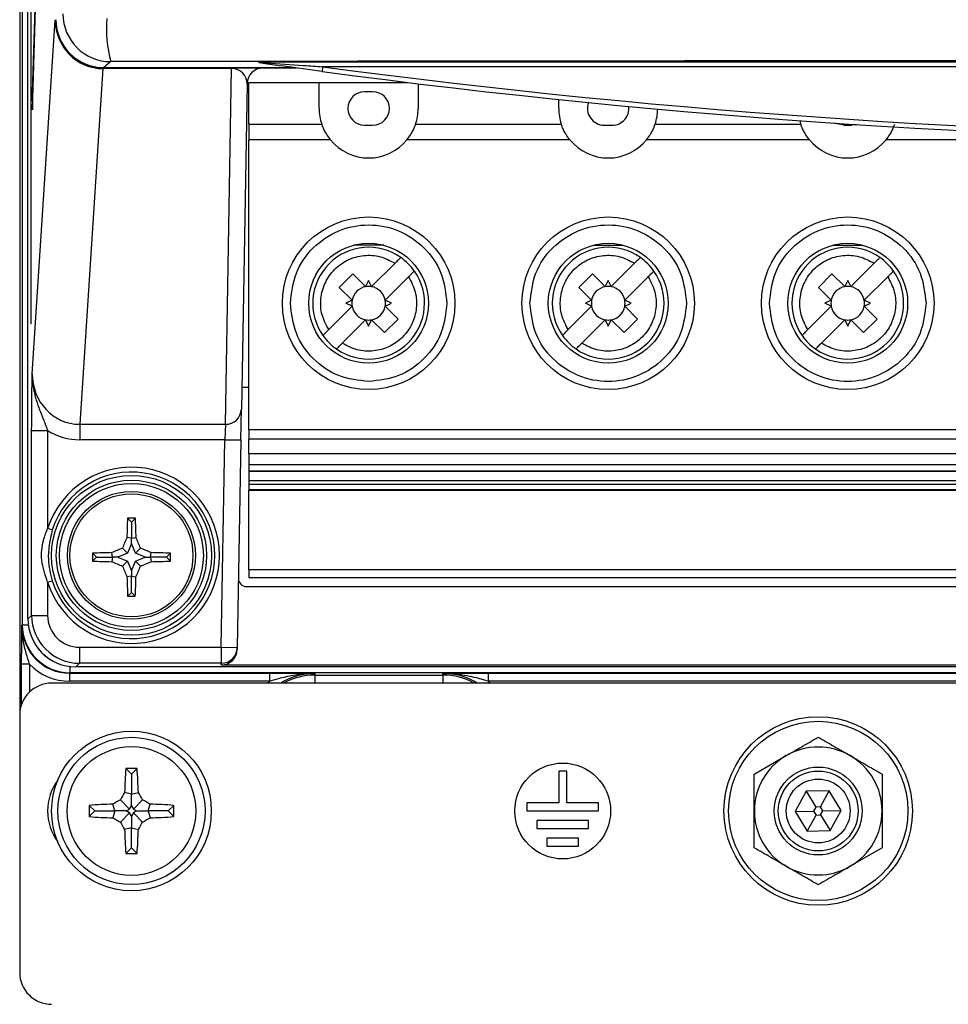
# Paper-space layout 'Blatt3' of a CAD drawing. Header units: millimetres. Extents: x 5 to 418, y 2 to 292.
# Tile 3 of 53: x 67 to 86, y 120 to 140. Entities that reach past the tile are written whole.
import ezdxf

# ---------------------------------------------------------------- set-up
doc = ezdxf.new("R2010")
doc.units = ezdxf.units.MM

psp = doc.layouts.new('Blatt3')

# ---------------------------------------------------------------- linework, layer by layer
at = {"color": 7, "linetype": 'Continuous', "lineweight": 25}
for p, q in [((66.9266, 127.5375), (66.9266, 233.1548)), ((67.0439, 127.6605), (67.0439, 232.9825)), ((67.1053, 227.1548), (67.1053, 133.8215)), ((67.1131, 133.8215), (67.1131, 227.1548)), ((66.8713, 155.8215), (66.8713, 125.6548)), ((67.5643, 152.6344), (67.1327, 138.6548)), ((67.1366, 138.2795), (67.5681, 152.2591)), ((67.1329, 132.7763), (67.6134, 140.1548)), ((67.6134, 140.1548), (67.6281, 140.1548)), ((68.773, 139.2878), (68.6279, 139.1636)), ((71.8713, 139.2817), (118.538, 139.2817)), ((71.8713, 139.2726), (71.8713, 139.2817)), ((68.6102, 139.143), (68.1269, 131.722)), ((68.6602, 139.1548), (68.6165, 139.1548)), ((68.6165, 139.143), (68.6165, 139.1548)), ((71.2948, 139.143), (68.6165, 139.143)), ((68.6279, 139.1636), (72.5845, 139.1636)), ((68.6602, 139.1636), (68.6602, 139.1548)), ((71.6228, 139.1548), (68.6602, 139.1548)), ((71.1653, 131.722), (71.2948, 139.143)), ((71.2948, 139.143), (71.2948, 139.1548)), ((72.6484, 139.1548), (71.6228, 139.1548)), ((73.1946, 139.1817), (73.1814, 139.0826)), ((117.2147, 139.1817), (73.1946, 139.1817)), ((71.6171, 138.8273), (71.4986, 132.0377)), ((71.6546, 138.8548), (73.1213, 138.8548)), ((71.6546, 137.9835), (71.6546, 138.8548)), ((73.1213, 138.3115), (73.1213, 138.8548)), ((73.1213, 138.8548), (74.9635, 138.8548)), ((74.238, 138.6615), (74.0713, 138.6615)), ((75.188, 138.8275), (75.188, 138.3115)), ((67.1327, 138.6548), (67.1366, 138.2795)), ((67.1477, 138.6395), (67.1327, 138.6548)), ((78.1213, 138.3115), (78.1213, 138.499)), ((71.6546, 137.9835), (71.6546, 137.6553)), ((71.6546, 137.9835), (73.1747, 137.9835)), ((74.0713, 137.9615), (74.238, 137.9615)), ((75.1345, 137.9835), (78.1747, 137.9835)), ((79.0713, 137.9615), (79.238, 137.9615)), ((80.1345, 137.9835), (83.1747, 137.9835)), ((84.0713, 137.9615), (84.238, 137.9615)), ((84.3371, 137.9758), (84.238, 137.9615)), ((71.6546, 131.6122), (71.6546, 137.6553)), ((73.3564, 137.6553), (71.6546, 137.6553)), ((78.3564, 137.6553), (74.9529, 137.6553)), ((83.3564, 137.6553), (79.9529, 137.6553)), ((86.6546, 137.6553), (84.9529, 137.6553)), ((74.4698, 135.4578), (73.8395, 135.4578)), ((78.8395, 135.4578), (79.4698, 135.4578)), ((83.8395, 135.4578), (84.4698, 135.4578)), ((74.2172, 134.5936), (74.706, 135.0824)), ((79.2172, 134.5936), (79.706, 135.0824)), ((84.2172, 134.5936), (84.706, 135.0824)), ((73.5418, 134.5781), (73.8246, 134.861)), ((73.8246, 134.861), (74.092, 134.5936)), ((74.9889, 134.7995), (74.5001, 134.3108)), ((78.5418, 134.5781), (78.8246, 134.861)), ((78.8246, 134.861), (79.092, 134.5936)), ((79.9889, 134.7995), (79.5001, 134.3108)), ((83.5418, 134.5781), (83.8246, 134.861)), ((83.8246, 134.861), (84.092, 134.5936)), ((84.9889, 134.7995), (84.5001, 134.3108)), ((73.8092, 134.3108), (73.5418, 134.5781)), ((74.1546, 134.7247), (74.092, 134.5936)), ((74.2172, 134.5936), (74.1546, 134.7247)), ((78.8092, 134.3108), (78.5418, 134.5781)), ((79.1546, 134.7247), (79.092, 134.5936)), ((79.2172, 134.5936), (79.1546, 134.7247)), ((83.8092, 134.3108), (83.5418, 134.5781)), ((84.1546, 134.7247), (84.092, 134.5936)), ((84.2172, 134.5936), (84.1546, 134.7247)), ((73.8092, 134.1855), (73.3204, 133.6967)), ((73.8092, 134.3108), (73.678, 134.2481)), ((73.8092, 134.1855), (73.678, 134.2481)), ((74.6312, 134.2481), (74.5001, 134.3108)), ((74.5001, 134.1855), (74.6312, 134.2481)), ((74.5001, 134.1855), (74.7675, 133.9182)), ((78.8092, 134.1855), (78.3204, 133.6967)), ((78.8092, 134.3108), (78.678, 134.2481)), ((78.8092, 134.1855), (78.678, 134.2481)), ((79.6312, 134.2481), (79.5001, 134.3108)), ((79.5001, 134.1855), (79.6312, 134.2481)), ((79.5001, 134.1855), (79.7675, 133.9182)), ((83.8092, 134.1855), (83.3204, 133.6967)), ((83.8092, 134.3108), (83.678, 134.2481)), ((83.8092, 134.1855), (83.678, 134.2481)), ((84.6312, 134.2481), (84.5001, 134.3108)), ((84.5001, 134.1855), (84.6312, 134.2481)), ((84.5001, 134.1855), (84.7675, 133.9182)), ((67.1131, 133.8215), (67.1053, 133.8215)), ((74.092, 133.9027), (73.6032, 133.4139)), ((74.092, 133.9027), (74.1546, 133.7716)), ((74.1546, 133.7716), (74.2172, 133.9027)), ((74.4846, 133.6353), (74.2172, 133.9027)), ((74.7675, 133.9182), (74.4846, 133.6353)), ((79.092, 133.9027), (78.6032, 133.4139)), ((79.092, 133.9027), (79.1546, 133.7716)), ((79.1546, 133.7716), (79.2172, 133.9027)), ((79.4846, 133.6353), (79.2172, 133.9027)), ((79.7675, 133.9182), (79.4846, 133.6353)), ((84.092, 133.9027), (83.6032, 133.4139)), ((84.092, 133.9027), (84.1546, 133.7716)), ((84.1546, 133.7716), (84.2172, 133.9027)), ((84.4846, 133.6353), (84.2172, 133.9027)), ((84.7675, 133.9182), (84.4846, 133.6353)), ((71.6546, 132.4882), (71.5064, 132.4882)), ((71.4874, 131.3946), (71.4986, 132.0377)), ((68.1269, 131.722), (71.1653, 131.722)), ((68.1269, 131.722), (68.1269, 131.4005)), ((71.1653, 131.722), (71.1541, 131.4005)), ((67.1213, 127.7362), (67.1213, 131.5896)), ((67.1213, 131.5896), (67.4545, 131.5896)), ((67.4545, 131.5896), (67.4545, 129.5487)), ((71.6546, 131.6122), (86.6546, 131.6122)), ((71.6546, 131.6122), (71.6546, 131.4153)), ((71.1541, 131.4005), (68.1269, 131.4005)), ((71.0785, 127.0697), (71.1541, 131.4005)), ((71.1541, 131.4005), (71.4874, 131.3946)), ((71.4874, 131.3946), (71.4118, 127.0638)), ((86.6546, 131.4153), (71.6546, 131.4153)), ((71.6546, 131.1101), (71.6546, 131.4153)), ((71.6546, 131.1101), (86.6546, 131.1101)), ((71.6546, 131.1101), (71.6546, 130.8845)), ((71.6546, 130.8845), (86.6546, 130.8845)), ((71.6546, 130.7533), (86.6546, 130.7533)), ((71.6546, 130.7533), (71.6546, 130.7364)), ((86.6546, 130.7364), (71.6546, 130.7364)), ((71.6546, 130.7364), (71.6546, 130.5425)), ((86.6546, 130.5425), (71.6546, 130.5425)), ((71.6546, 130.4754), (86.6546, 130.4754)), ((71.6546, 130.4754), (71.6546, 130.3653)), ((71.6546, 130.3653), (86.6546, 130.3653)), ((71.6546, 130.3653), (71.6546, 130.3536)), ((71.6546, 130.3536), (86.6546, 130.3536)), ((71.6546, 130.3536), (71.6546, 130.3504)), ((86.6546, 130.3504), (71.6546, 130.3504)), ((71.6546, 130.3504), (71.6546, 130.3428)), ((86.6546, 130.3428), (71.6546, 130.3428)), ((71.6546, 128.6903), (71.6546, 130.3428)), ((69.2046, 129.6829), (69.1217, 129.7658)), ((69.2046, 129.6829), (69.2876, 129.7658)), ((69.2046, 129.6829), (69.2046, 129.3436)), ((67.5498, 129.5182), (67.4545, 129.5487)), ((69.2046, 129.3436), (69.1092, 129.362)), ((69.2046, 129.2348), (69.1229, 129.0313)), ((69.2046, 129.3436), (69.3001, 129.362)), ((69.2046, 129.2348), (69.2046, 129.3436)), ((69.2863, 129.0313), (69.2046, 129.2348)), ((68.4713, 128.9496), (68.3899, 129.031)), ((68.8107, 128.9496), (68.7923, 129.0444)), ((69.1229, 129.0313), (68.9194, 128.9496)), ((69.1229, 129.0313), (69.0165, 129.1377)), ((69.2863, 129.0313), (69.3928, 129.1377)), ((69.4898, 128.9496), (69.2863, 129.0313)), ((69.5986, 128.9496), (69.6169, 129.0444)), ((69.938, 128.9496), (70.0194, 129.031)), ((68.4713, 128.9496), (68.3902, 128.8685)), ((68.4713, 128.9496), (68.8107, 128.9496)), ((68.8107, 128.9496), (68.7924, 128.8552)), ((68.9194, 128.9496), (68.8107, 128.9496)), ((68.9194, 128.9496), (69.1229, 128.8679)), ((69.1229, 128.8679), (69.0171, 128.762)), ((69.1229, 128.8679), (69.2046, 128.6644)), ((69.2046, 128.6644), (69.2863, 128.8679)), ((69.2863, 128.8679), (69.4898, 128.9496)), ((69.2863, 128.8679), (69.3922, 128.762)), ((69.4898, 128.9496), (69.5986, 128.9496)), ((69.5986, 128.9496), (69.6169, 128.8552)), ((69.938, 128.9496), (69.5986, 128.9496)), ((69.938, 128.9496), (70.0191, 128.8685)), ((69.2046, 128.6644), (69.2046, 128.5556)), ((71.6546, 128.6903), (86.6546, 128.6903)), ((71.6546, 128.6903), (71.6546, 128.5215)), ((67.4545, 128.4276), (67.5498, 128.4581)), ((67.4545, 128.4276), (67.4545, 127.7362)), ((69.2046, 128.5556), (69.1108, 128.5375)), ((69.2046, 128.5556), (69.2984, 128.5375)), ((69.2046, 128.2163), (69.2046, 128.5556)), ((86.6546, 128.5215), (71.6546, 128.5215)), ((69.2046, 128.2163), (69.125, 128.1366)), ((69.2046, 128.2163), (69.2842, 128.1366)), ((71.6035, 128.336), (118.8057, 128.336)), ((67.0439, 127.6605), (67.1213, 127.7362)), ((67.1213, 127.7362), (67.4545, 127.7362)), ((66.9178, 127.5287), (66.9266, 127.5375)), ((66.9266, 127.5375), (67.0515, 127.5375)), ((68.1211, 127.0697), (68.1211, 126.7364)), ((68.1211, 127.0697), (71.0785, 127.0697)), ((71.0785, 127.0697), (71.0785, 126.7364)), ((71.0785, 127.0697), (71.4118, 127.0638)), ((71.4118, 127.0638), (71.4112, 127.0289)), ((67.0787, 126.7181), (66.9121, 126.7181)), ((66.9121, 125.8844), (66.9121, 126.7181)), ((67.0787, 126.7181), (67.0787, 126.1381)), ((67.9265, 126.5377), (67.9265, 126.6675)), ((68.1211, 126.7364), (68.0438, 126.6606)), ((122.3655, 126.6606), (68.0438, 126.6606)), ((71.0785, 126.7364), (68.1211, 126.7364)), ((71.0779, 126.7014), (71.0785, 126.7364)), ((71.0779, 126.7014), (119.3314, 126.7014)), ((67.9265, 126.5377), (67.9176, 126.5288)), ((67.9176, 126.5288), (72.0902, 126.5288)), ((67.9176, 126.3622), (67.9176, 126.5288)), ((72.0902, 126.3622), (67.9176, 126.3622)), ((92.275, 126.5377), (67.9265, 126.5377)), ((72.0405, 126.3215), (72.0902, 126.3622)), ((72.0902, 126.3622), (72.0902, 126.5288)), ((73.038, 126.491), (73.038, 126.5231)), ((73.038, 126.491), (75.7046, 126.491)), ((73.038, 126.3244), (73.038, 126.491)), ((75.7046, 126.491), (75.7046, 126.5231)), ((75.7046, 126.491), (75.7046, 126.3244)), ((76.6524, 126.5288), (92.3015, 126.5288)), ((76.6524, 126.5288), (76.6524, 126.3622)), ((92.3187, 126.3622), (76.6524, 126.3622)), ((76.6524, 126.3622), (76.7021, 126.3215)), ((122.8713, 126.3215), (67.538, 126.3215)), ((73.038, 126.3244), (72.9559, 126.3215)), ((75.7046, 126.3244), (73.038, 126.3244)), ((75.7867, 126.3215), (75.7046, 126.3244)), ((66.8713, 125.6548), (66.8713, 120.2881)), ((82.2046, 124.4246), (82.8713, 124.8095)), ((69.2046, 124.4215), (69.0872, 124.5389)), ((69.2046, 124.4215), (69.3221, 124.5389)), ((78.1213, 124.4881), (78.1213, 123.8215)), ((78.288, 124.4881), (78.1213, 124.4881)), ((78.288, 123.8215), (78.288, 124.4881)), ((69.2046, 124.4215), (69.2046, 124.0044)), ((83.768, 124.0774), (83.2871, 124.0653)), ((83.584, 123.7393), (83.768, 124.0774)), ((84.0189, 123.6668), (83.768, 124.0774)), ((69.1658, 123.6937), (68.9721, 123.8873)), ((69.2046, 124.0044), (69.0615, 124.0418)), ((69.2046, 124.0044), (69.3478, 124.0418)), ((69.2046, 123.763), (69.2046, 124.0044)), ((69.2435, 123.6937), (69.4371, 123.8873)), ((83.2871, 124.0653), (83.057, 123.6428)), ((83.2871, 124.0653), (83.4878, 123.7369)), ((68.438, 123.6548), (68.3205, 123.7723)), ((68.855, 123.6548), (68.8177, 123.7979)), ((69.0964, 123.6548), (69.1658, 123.6937)), ((69.1658, 123.6937), (69.2046, 123.763)), ((69.2046, 123.763), (69.2435, 123.6937)), ((69.2435, 123.6937), (69.3128, 123.6548)), ((69.5542, 123.6548), (69.5916, 123.7979)), ((69.9713, 123.6548), (70.0887, 123.7723)), ((77.4546, 123.8215), (77.4546, 123.6548)), ((78.1213, 123.8215), (77.4546, 123.8215)), ((78.9546, 123.8215), (78.288, 123.8215)), ((78.9546, 123.6548), (78.9546, 123.8215)), ((83.4878, 123.7369), (83.4418, 123.6524)), ((83.584, 123.7393), (83.4878, 123.7369)), ((83.6342, 123.6572), (83.584, 123.7393)), ((83.6342, 123.6572), (84.0189, 123.6668)), ((83.7889, 123.2443), (84.0189, 123.6668)), ((68.438, 123.6548), (68.3205, 123.5374)), ((68.438, 123.6548), (68.855, 123.6548)), ((68.855, 123.6548), (68.8177, 123.5117)), ((69.0964, 123.6548), (68.855, 123.6548)), ((69.1658, 123.616), (68.9721, 123.4223)), ((69.1658, 123.616), (69.0964, 123.6548)), ((69.2046, 123.5466), (69.1658, 123.616)), ((69.2435, 123.616), (69.2046, 123.5466)), ((69.2046, 123.5466), (69.2046, 123.3052)), ((69.3128, 123.6548), (69.2435, 123.616)), ((69.2435, 123.616), (69.4371, 123.4223)), ((69.3128, 123.6548), (69.5542, 123.6548)), ((69.5542, 123.6548), (69.5916, 123.5117)), ((69.9713, 123.6548), (69.5542, 123.6548)), ((69.9713, 123.6548), (70.0887, 123.5374)), ((77.4546, 123.6548), (78.9546, 123.6548)), ((83.057, 123.6428), (83.4418, 123.6524)), ((83.057, 123.6428), (83.3079, 123.2323)), ((83.3079, 123.2323), (83.4919, 123.5703)), ((83.4418, 123.6524), (83.4919, 123.5703)), ((83.4919, 123.5703), (83.5881, 123.5727)), ((83.5881, 123.5727), (83.6342, 123.6572)), ((83.5881, 123.5727), (83.7889, 123.2443)), ((69.2046, 123.3052), (69.0615, 123.2679)), ((69.2046, 123.3052), (69.3478, 123.2679)), ((69.2046, 122.8881), (69.2046, 123.3052)), ((77.663, 123.4548), (77.663, 123.2881)), ((78.7463, 123.4548), (77.663, 123.4548)), ((77.663, 123.2881), (78.7463, 123.2881)), ((78.7463, 123.2881), (78.7463, 123.4548)), ((77.8713, 123.0881), (77.8713, 122.9215)), ((78.538, 123.0881), (77.8713, 123.0881)), ((78.538, 122.9215), (78.538, 123.0881)), ((83.3079, 123.2323), (83.7889, 123.2443)), ((69.2046, 122.8881), (69.0872, 122.7707)), ((69.2046, 122.8881), (69.3221, 122.7707)), ((77.8713, 122.9215), (78.538, 122.9215)), ((84.8713, 122.885), (84.2046, 122.5001))]:
    psp.add_line(p, q, dxfattribs=at)
at = {"color": 7, "linetype": 'Continuous', "lineweight": 25, "flags": 128}
for points in [[(84.0713, 137.9615), (83.9374, 137.9881), (83.9027, 138.0048)], [(71.6546, 130.8845), (71.6546, 130.8614), (71.6546, 130.839), (71.6546, 130.8179), (71.6546, 130.7989), (71.6546, 130.7825), (71.6546, 130.7691), (71.6546, 130.7593), (71.6546, 130.7533)], [(71.6546, 130.5425), (71.6546, 130.5425), (71.6546, 130.5404), (71.6546, 130.5349), (71.6546, 130.5262), (71.6546, 130.515), (71.6546, 130.5022), (71.6546, 130.4886), (71.6546, 130.4754)]]:
    psp.add_lwpolyline(points, dxfattribs=at)
at = {"color": 7, "linetype": 'Continuous', "lineweight": 25}
for centre, radius in [((74.1546, 134.2481), 1.8), ((79.1546, 134.2481), 1.8), ((84.1546, 134.2481), 1.8), ((74.1546, 134.2481), 1.25), ((79.1546, 134.2481), 1.25), ((84.1546, 134.2481), 1.25), ((69.2046, 128.9881), 1.6684), ((69.2046, 128.9881), 1.5684), ((69.2046, 128.9881), 1.5), ((69.2046, 128.9881), 1.3333), ((69.2046, 128.9881), 1.2833), ((83.538, 123.6548), 1.9667), ((83.538, 123.6548), 1.8704), ((69.2046, 123.6548), 1.6667), ((69.2046, 123.6548), 1.5367), ((69.2046, 123.6548), 1.3427), ((78.2046, 123.6548), 1), ((83.538, 123.6548), 0.9167), ((83.538, 123.6548), 0.8333), ((83.538, 123.6548), 0.6667)]:
    psp.add_circle(centre, radius, dxfattribs=at)
for centre, radius, start, end in [((68.7734, 140.2881), 1.0002, 180.02228, 269.97454), ((71.4128, 139.9924), 2.7322, 175.81713, 194.94369), ((68.6479, 139.144), 0.0377, 163.35477, 181.53419), ((71.9504, 138.8215), 0.3333, 90, 179), ((95.2046, 304.2878), 166.6667, 262.406757, 277.593243), ((95.2046, 304.2878), 166.5667, 262.406757, 277.593243), ((74.0713, 138.3115), 0.35, 90, 270), ((74.238, 138.3115), 0.35, 270, 90), ((74.1546, 138.3115), 1.0333, 180, 198.50322), ((74.1546, 138.3115), 1.0333, 341.49678, 360), ((79.1546, 138.3115), 1.0333, 180, 198.50322), ((79.0713, 138.3115), 0.35, 159.16423, 270), ((79.238, 138.3115), 0.35, 270, 7.08448), ((79.1546, 138.3115), 1.0333, 341.49678, 359.30955), ((84.1546, 138.3115), 1.0333, 194.23194, 198.50322), ((74.1546, 138.3115), 1.0333, 219.42278, 320.57722), ((79.1546, 138.3115), 1.0333, 219.42278, 320.57722), ((84.1546, 138.3115), 1.0333, 219.42278, 320.57722), ((74.1546, 134.2481), 1.1667, 54.87089, 215.12911), ((79.1546, 134.2481), 1.1667, 54.87089, 215.12911), ((84.1546, 134.2481), 1.1667, 54.87089, 215.12911), ((74.1546, 134.2481), 1.1667, 35.12911, 54.87089), ((79.1546, 134.2481), 1.1667, 35.12911, 54.87089), ((84.1546, 134.2481), 1.1667, 35.12911, 54.87089), ((74.1546, 134.2481), 1.1667, 234.87089, 35.12911), ((79.1546, 134.2481), 1.1667, 234.87089, 35.12911), ((84.1546, 134.2481), 1.1667, 234.87089, 35.12911), ((74.1546, 134.2481), 0.3511, 100.27225, 169.72766), ((74.1546, 134.2481), 0.3511, 79.72775, 100.27225), ((74.1546, 134.2481), 0.3511, 10.27225, 79.72775), ((79.1546, 134.2481), 0.3511, 100.27225, 169.72766), ((79.1546, 134.2481), 0.3511, 79.72775, 100.27225), ((79.1546, 134.2481), 0.3511, 10.27225, 79.72775), ((84.1546, 134.2481), 0.3511, 100.27225, 169.72766), ((84.1546, 134.2481), 0.3511, 79.72775, 100.27225), ((84.1546, 134.2481), 0.3511, 10.27225, 79.72775), ((74.1546, 134.2481), 0.3511, 169.72766, 190.27223), ((74.1546, 134.2481), 0.3511, 190.27223, 259.72766), ((74.1546, 134.2481), 0.3511, 280.27225, 349.72775), ((74.1546, 134.2481), 0.3511, 349.72775, 10.27225), ((79.1546, 134.2481), 0.3511, 169.72766, 190.27223), ((79.1546, 134.2481), 0.3511, 190.27223, 259.72766), ((79.1546, 134.2481), 0.3511, 280.27225, 349.72775), ((79.1546, 134.2481), 0.3511, 349.72775, 10.27225), ((84.1546, 134.2481), 0.3511, 169.72766, 190.27223), ((84.1546, 134.2481), 0.3511, 190.27223, 259.72766), ((84.1546, 134.2481), 0.3511, 280.27225, 349.72775), ((84.1546, 134.2481), 0.3511, 349.72775, 10.27225), ((74.1546, 134.2481), 0.3511, 259.72766, 280.27225), ((79.1546, 134.2481), 0.3511, 259.72766, 280.27225), ((84.1546, 134.2481), 0.3511, 259.72766, 280.27225), ((74.1546, 134.2481), 1.1667, 215.12911, 234.87089), ((79.1546, 134.2481), 1.1667, 215.12911, 234.87089), ((84.1546, 134.2481), 1.1667, 215.12911, 234.87089), ((71.1714, 132.0493), 0.3273, 268.92484, 357.96937), ((69.2046, 128.9881), 1.8377, 197.75916, 162.24084), ((69.2046, 128.9881), 1.7377, 197.75916, 162.24084), ((86.8208, 129.0143), 17.715, 177.56843, 178.87521), ((69.2046, 110.8444), 18.9216, 89.7489, 90.2511), ((51.5885, 129.0143), 17.715, 1.12479, 2.43157), ((86.6031, 122.0024), 18.979, 157.18378, 157.91641), ((51.8062, 122.0024), 18.979, 22.08359, 22.81622), ((87.2604, 128.9881), 18.8706, 179.86983, 180.36334), ((69.1728, 111.5414), 17.5071, 91.24536, 92.56328), ((76.1622, 111.6574), 18.8845, 112.2339, 112.9706), ((62.2471, 111.6574), 18.8845, 67.0294, 67.7661), ((69.2364, 111.5414), 17.5071, 87.43672, 88.75464), ((51.1489, 128.9881), 18.8706, 359.63666, 0.13017), ((69.173, 146.42), 17.569, 267.44611, 268.75855), ((76.1648, 146.3239), 18.9607, 247.1186, 247.85352), ((62.2445, 146.3239), 18.9607, 292.14648, 292.8814), ((69.2362, 146.42), 17.569, 271.24145, 272.55389), ((86.4676, 135.9179), 18.8607, 202.29677, 203.036), ((51.9417, 135.9179), 18.8607, 336.964, 337.70323), ((86.4609, 128.9502), 17.355, 181.36254, 182.68675), ((51.9483, 128.9502), 17.355, 357.31325, 358.63746), ((69.2046, 146.9638), 18.8273, 269.75773, 270.24227), ((71.0785, 127.0697), 0.3333, 269.99538, 358.99574), ((73.038, 125.1548), 1.3683, 90, 121.49968), ((73.038, 125.1548), 1.3362, 90, 119.17578), ((75.7046, 125.1548), 1.3683, 58.50032, 90), ((75.7046, 125.1548), 1.3362, 60.82422, 90), ((67.538, 125.6548), 0.6667, 90, 180), ((83.538, 123.6548), 1.3333, 60, 120), ((83.538, 123.6548), 1.3333, 120, 180), ((83.538, 123.6548), 1.3333, 0, 60), ((80.9437, 123.6769), 11.8878, 175.84147, 178.24104), ((69.2046, 111.6651), 12.8744, 89.47736, 90.52264), ((57.4656, 123.6769), 11.8878, 1.75896, 4.15853), ((68.538, 123.6548), 1.0833, 143.40645, 216.59355), ((75.2285, 112.8977), 12.6457, 119.65298, 120.46143), ((79.9617, 117.6309), 12.6457, 149.53857, 150.34702), ((58.4475, 117.6309), 12.6457, 29.65298, 30.46143), ((63.1807, 112.8977), 12.6457, 59.53857, 60.34702), ((81.1943, 123.6548), 12.8744, 179.47736, 180.52264), ((69.1826, 111.9158), 11.8878, 91.75896, 94.15853), ((69.2267, 111.9158), 11.8878, 85.84147, 88.24104), ((57.2149, 123.6548), 12.8744, 359.47736, 0.52264), ((69.1826, 135.3939), 11.8878, 265.84147, 268.24104), ((75.2285, 134.4119), 12.6457, 239.53857, 240.34702), ((63.1807, 134.4119), 12.6457, 299.65298, 300.46143), ((69.2267, 135.3939), 11.8878, 271.75896, 274.15853), ((83.538, 123.6548), 1.3333, 180, 240), ((83.538, 123.6548), 1.3333, 300, 0), ((79.9617, 129.6787), 12.6457, 209.65298, 210.46143), ((80.9437, 123.6328), 11.8878, 181.75896, 184.15853), ((57.4656, 123.6328), 11.8878, 355.84147, 358.24104), ((58.4475, 129.6787), 12.6457, 329.53857, 330.34702), ((69.2046, 135.6445), 12.8744, 269.47736, 270.52264), ((83.538, 123.6548), 1.3333, 240, 300), ((67.538, 120.2881), 0.6667, 180, 270)]:
    psp.add_arc(centre, radius, start, end, dxfattribs=at)
for centre, major_axis, ratio, start_param, end_param in [((68.6133, 140.1548), (-0.6909, 0.725), 0.9968079, 0.8110477, 2.3771387), ((68.6133, 140.1548), (-0.0685, 1.0096), 0.9880502, 1.5038081, 3.0698991), ((68.6283, 140.1638), (0.7599, 0.6506), 0.99964, 2.4337288, 4.0041694), ((68.6602, 140.1548), (1.0001, 0), 0.9998941, 4.4286101, 4.712389), ((68.7033, 140.4763), (0.991, 0.9569), 0.9369688, 3.9072318, 3.9119371), ((68.7033, 140.1548), (0.7555, 0.7212), 0.9168689, 3.9021193, 3.9068246), ((71.2836, 138.8215), (0.3118, 0.1245), 0.9505783, 5.9034926, 7.4574549), ((68.1332, 132.7828), (0.069, 1.0589), 0.9423953, 1.6382213, 3.2043123), ((68.1332, 132.7828), (0.0898, 1.3797), 0.9643772, 2.6750981, 3.2043123), ((71.6036, 128.5027), (0.1189, 0.1169), 0.9996901, 2.3476228, 3.9355625), ((68.0441, 127.6608), (0.7147, 0.6999), 0.9996889, 2.366844, 3.9373293), ((68.1213, 127.7364), (0.7146, 0.6997), 0.9998963, 2.366844, 3.9373293), ((68.1213, 127.7364), (0.4765, 0.4666), 0.9996889, 2.366844, 3.9373293), ((67.918, 127.529), (0.7074, 0.7074), 0.999594, 2.3563468, 3.9268385), ((67.9267, 127.5378), (0.7073, 0.7073), 0.9997969, 2.3563468, 3.9268385), ((67.9267, 127.5378), (0.5894, 0.5894), 0.9996955, 2.9491623, 3.3814381), ((71.0779, 127.0347), (-0.0058, -0.3333), 0.9998476, 0.0174506, 1.5707963), ((67.918, 127.529), (0.8252, 0.8252), 0.9996955, 3.1243891, 3.9268385)]:
    psp.add_ellipse(centre, major_axis=major_axis, ratio=ratio, start_param=start_param, end_param=end_param, dxfattribs=at)
for points, knots in [([(121.6363, 139.2878), (119.4404, 139.2909), (115.0476, 139.297), (108.4426, 139.303), (101.8273, 139.3068), (95.2097, 139.308), (88.5952, 139.3068), (81.9849, 139.3031), (75.3748, 139.297), (70.9739, 139.2909), (68.773, 139.2878)], [0, 0, 0, 0, 0.1248563, 0.2497699, 0.3748561, 0.5, 0.6248563, 0.7497699, 0.8748561, 1, 1, 1, 1]), ([(71.8713, 139.2726), (71.9168, 139.2694), (72.224, 139.2477), (72.6667, 139.2171), (73.0625, 139.1906), (73.1946, 139.1817)], [0, 0, 0, 0, 0.1038888, 0.7008766, 1, 1, 1, 1]), ([(71.8713, 139.2626), (71.8713, 139.2636), (71.8713, 139.265), (71.8713, 139.2712), (71.8713, 139.2726)], [0, 0, 0, 0, 0.7749955, 1, 1, 1, 1]), ([(73.1814, 139.0826), (73.0493, 139.1003), (72.6526, 139.1535), (72.2102, 139.2147), (71.9121, 139.2568), (71.8713, 139.2626)], [0, 0, 0, 0, 0.3011103, 0.9042462, 1, 1, 1, 1]), ([(73.1747, 137.9835), (73.1779, 137.974), (73.1843, 137.955), (73.2109, 137.8878), (73.2566, 137.796), (73.3095, 137.7138), (73.3476, 137.6663), (73.3564, 137.6553)], [0, 0, 0, 0, 0.2110613, 0.422051, 0.6394266, 0.9162866, 1, 1, 1, 1]), ([(74.9529, 137.6553), (74.9814, 137.6928), (75.0186, 137.7417), (75.0655, 137.8219), (75.1, 137.891), (75.1256, 137.957), (75.1317, 137.9751), (75.1345, 137.9835)], [0, 0, 0, 0, 0.2770165, 0.3606923, 0.5839198, 0.807662, 1, 1, 1, 1]), ([(78.3564, 137.6553), (78.3278, 137.6928), (78.2907, 137.7417), (78.2437, 137.8219), (78.2093, 137.891), (78.1837, 137.957), (78.1775, 137.9751), (78.1747, 137.9835)], [0, 0, 0, 0, 0.2770165, 0.3606923, 0.5839198, 0.807662, 1, 1, 1, 1]), ([(79.9529, 137.6553), (79.9814, 137.6928), (80.0186, 137.7417), (80.0655, 137.8219), (80.1, 137.891), (80.1256, 137.957), (80.1317, 137.9751), (80.1345, 137.9835)], [0, 0, 0, 0, 0.27701654, 0.36069226, 0.58391979, 0.80766198, 1, 1, 1, 1]), ([(83.3564, 137.6553), (83.3278, 137.6928), (83.2907, 137.7417), (83.2437, 137.8219), (83.2093, 137.891), (83.1837, 137.957), (83.1775, 137.9751), (83.1747, 137.9835)], [0, 0, 0, 0, 0.2770165, 0.3606923, 0.5839198, 0.807662, 1, 1, 1, 1]), ([(84.9529, 137.6553), (84.9814, 137.6928), (85.0186, 137.7417), (85.0655, 137.8219), (85.1, 137.891), (85.1256, 137.957), (85.1317, 137.9751), (85.1345, 137.9835)], [0, 0, 0, 0, 0.2770165, 0.3606923, 0.5839198, 0.807662, 1, 1, 1, 1]), ([(74.826, 135.2023), (74.8247, 135.201), (74.8221, 135.1984), (74.8019, 135.1783), (74.7722, 135.1486), (74.7384, 135.1147), (74.7155, 135.0919), (74.706, 135.0824)], [0, 0, 0, 0, 0.2103245, 0.4206057, 0.6321455, 0.8467139, 1, 1, 1, 1]), ([(79.826, 135.2023), (79.8247, 135.201), (79.8221, 135.1984), (79.8019, 135.1783), (79.7722, 135.1486), (79.7384, 135.1147), (79.7155, 135.0919), (79.706, 135.0824)], [0, 0, 0, 0, 0.2103245, 0.42060571, 0.63214554, 0.84671386, 1, 1, 1, 1]), ([(84.826, 135.2023), (84.8247, 135.201), (84.8221, 135.1984), (84.8019, 135.1783), (84.7722, 135.1486), (84.7384, 135.1147), (84.7155, 135.0919), (84.706, 135.0824)], [0, 0, 0, 0, 0.2103245, 0.42060571, 0.63214554, 0.84671386, 1, 1, 1, 1]), ([(74.9889, 134.7995), (75.0025, 134.8132), (75.0299, 134.8406), (75.0663, 134.877), (75.0933, 134.904), (75.107, 134.9176), (75.1083, 134.919), (75.1088, 134.9195)], [0, 0, 0, 0, 0.2196972, 0.4394893, 0.6567452, 0.8703493, 1, 1, 1, 1]), ([(79.9889, 134.7995), (80.0025, 134.8132), (80.0299, 134.8406), (80.0663, 134.877), (80.0933, 134.904), (80.107, 134.9176), (80.1083, 134.919), (80.1088, 134.9195)], [0, 0, 0, 0, 0.2196972, 0.4394893, 0.6567452, 0.8703493, 1, 1, 1, 1]), ([(84.9889, 134.7995), (85.0025, 134.8132), (85.0299, 134.8406), (85.0663, 134.877), (85.0933, 134.904), (85.107, 134.9176), (85.1083, 134.919), (85.1088, 134.9195)], [0, 0, 0, 0, 0.2196972, 0.4394893, 0.6567452, 0.8703493, 1, 1, 1, 1]), ([(73.2005, 133.5768), (73.2018, 133.5781), (73.2043, 133.5807), (73.2245, 133.6009), (73.2546, 133.631), (73.2886, 133.6649), (73.3113, 133.6877), (73.3204, 133.6967)], [0, 0, 0, 0, 0.210335, 0.4206268, 0.6341353, 0.8534859, 1, 1, 1, 1]), ([(78.2005, 133.5768), (78.2018, 133.5781), (78.2043, 133.5807), (78.2245, 133.6009), (78.2546, 133.631), (78.2886, 133.6649), (78.3113, 133.6877), (78.3204, 133.6967)], [0, 0, 0, 0, 0.210335, 0.4206268, 0.6341353, 0.8534859, 1, 1, 1, 1]), ([(83.2005, 133.5768), (83.2018, 133.5781), (83.2043, 133.5807), (83.2245, 133.6009), (83.2546, 133.631), (83.2886, 133.6649), (83.3113, 133.6877), (83.3204, 133.6967)], [0, 0, 0, 0, 0.21033503, 0.42062678, 0.63413527, 0.85348594, 1, 1, 1, 1]), ([(73.4833, 133.294), (73.4846, 133.2953), (73.4872, 133.2979), (73.5073, 133.318), (73.537, 133.3477), (73.5653, 133.3759), (73.5877, 133.3984), (73.5972, 133.4079), (73.6032, 133.4139)], [0, 0, 0, 0, 0.2102733, 0.4205032, 0.6319915, 0.8465075, 0.9031202, 1, 1, 1, 1]), ([(78.4833, 133.294), (78.4846, 133.2953), (78.4872, 133.2979), (78.5073, 133.318), (78.537, 133.3477), (78.5653, 133.3759), (78.5877, 133.3984), (78.5972, 133.4079), (78.6032, 133.4139)], [0, 0, 0, 0, 0.21027325, 0.42050323, 0.63199151, 0.84650754, 0.9031202, 1, 1, 1, 1]), ([(83.4833, 133.294), (83.4846, 133.2953), (83.4872, 133.2979), (83.5073, 133.318), (83.537, 133.3477), (83.5653, 133.3759), (83.5877, 133.3984), (83.5972, 133.4079), (83.6032, 133.4139)], [0, 0, 0, 0, 0.2102733, 0.4205032, 0.6319915, 0.8465075, 0.9031202, 1, 1, 1, 1]), ([(67.1213, 131.5896), (67.1215, 131.7026), (67.122, 131.9802), (67.126, 132.3428), (67.1301, 132.6047), (67.1323, 132.7402), (67.1329, 132.7756), (67.1329, 132.7763)], [0, 0, 0, 0, 0.24406583, 0.59928235, 0.8954389, 0.99769343, 1, 1, 1, 1]), ([(67.1329, 132.7763), (67.1329, 132.7751), (67.1328, 132.7492), (67.1337, 132.6987), (67.1378, 132.6324), (67.147, 132.5399), (67.1631, 132.4383), (67.1899, 132.321), (67.2182, 132.2205), (67.2511, 132.1205), (67.2938, 132.0039), (67.3335, 131.9042), (67.3679, 131.8183), (67.3896, 131.7637), (67.4118, 131.7065), (67.4336, 131.6485), (67.4476, 131.6092), (67.4545, 131.5896)], [0, 0, 0, 0, 0.0030351, 0.0635329, 0.124135, 0.1659404, 0.2916428, 0.3762197, 0.4609908, 0.5471303, 0.6333795, 0.7631355, 0.80644, 0.8545673, 0.9027656, 0.9512912, 1, 1, 1, 1]), ([(67.4545, 128.4276), (67.4022, 128.5798), (67.3047, 128.863), (67.3405, 129.258), (67.4226, 129.4673), (67.4545, 129.5487)], [0, 0, 0, 0, 0.41518269, 0.77253721, 1, 1, 1, 1]), ([(67.5498, 129.5182), (67.5042, 129.3102), (67.4265, 128.9547), (67.5136, 128.6038), (67.5498, 128.4581)], [0, 0, 0, 0, 0.58500787, 1, 1, 1, 1]), ([(66.9121, 126.7181), (66.9121, 126.7292), (66.9121, 126.7625), (66.9122, 126.8182), (66.9124, 126.8849), (66.9126, 126.9401), (66.9129, 126.985), (66.9131, 127.02), (66.9133, 127.0558), (66.9137, 127.1151), (66.9143, 127.1849), (66.915, 127.2588), (66.9155, 127.3147), (66.9162, 127.381), (66.9169, 127.4513), (66.9175, 127.5058), (66.9178, 127.5277), (66.9178, 127.5287)], [0, 0, 0, 0, 0.0374876, 0.1128184, 0.1891659, 0.2664314, 0.30518, 0.3481961, 0.3912536, 0.4344196, 0.5646122, 0.6517707, 0.7168067, 0.7818678, 0.9120943, 0.9962371, 1, 1, 1, 1]), ([(67.0787, 126.7181), (67.0548, 126.7915), (67.0002, 126.9588), (66.9411, 127.2012), (66.9201, 127.3945), (66.9178, 127.4963), (66.9178, 127.5226), (66.9178, 127.5275), (66.9178, 127.5287)], [0, 0, 0, 0, 0.27352102, 0.62328342, 0.90374056, 0.98213548, 0.99565524, 1, 1, 1, 1]), ([(72.0902, 126.5288), (72.2026, 126.5286), (72.5379, 126.5279), (72.8383, 126.5249), (73.0368, 126.5231), (73.038, 126.5231)], [0, 0, 0, 0, 0.3341125, 0.9960382, 1, 1, 1, 1]), ([(73.038, 126.5231), (73.0366, 126.5231), (72.8175, 126.5239), (72.499, 126.4803), (72.1874, 126.3903), (72.0902, 126.3622)], [0, 0, 0, 0, 0.0043902, 0.6892868, 1, 1, 1, 1]), ([(75.7046, 126.5231), (75.7058, 126.5231), (75.9042, 126.5249), (76.2047, 126.5279), (76.5399, 126.5286), (76.6524, 126.5288)], [0, 0, 0, 0, 0.0039618, 0.6658875, 1, 1, 1, 1]), ([(76.6524, 126.3622), (76.5552, 126.3903), (76.2436, 126.4803), (75.9251, 126.5239), (75.706, 126.5231), (75.7046, 126.5231)], [0, 0, 0, 0, 0.3107132, 0.9956098, 1, 1, 1, 1]), ([(82.8713, 124.8095), (82.923, 124.8394), (83.0267, 124.8992), (83.19, 124.9935), (83.3609, 125.0922), (83.4789, 125.1603), (83.538, 125.1944)], [0, 0, 0, 0, 0.2304555, 0.4617698, 0.7304616, 1, 1, 1, 1]), ([(83.538, 125.1944), (83.6472, 125.1314), (83.867, 125.0045), (84.0916, 124.8748), (84.2046, 124.8095)], [0, 0, 0, 0, 0.49696038, 1, 1, 1, 1]), ([(84.2046, 124.8095), (84.3083, 124.7496), (84.533, 124.6199), (84.7529, 124.493), (84.8713, 124.4246)], [0, 0, 0, 0, 0.461748, 1, 1, 1, 1]), ([(82.2046, 123.6548), (82.2046, 123.8545), (82.2046, 124.1138), (82.2046, 124.3665), (82.2046, 124.4246)], [0, 0, 0, 0, 0.770166, 1, 1, 1, 1]), ([(84.8713, 124.4246), (84.8713, 124.3665), (84.8713, 124.1138), (84.8713, 123.8545), (84.8713, 123.6548)], [0, 0, 0, 0, 0.229834, 1, 1, 1, 1]), ([(82.2046, 122.885), (82.2046, 122.991), (82.2046, 123.2445), (82.2046, 123.5039), (82.2046, 123.6548)], [0, 0, 0, 0, 0.4182296, 1, 1, 1, 1]), ([(84.8713, 123.6548), (84.8713, 123.5039), (84.8713, 123.2445), (84.8713, 122.991), (84.8713, 122.885)], [0, 0, 0, 0, 0.5817704, 1, 1, 1, 1]), ([(82.8713, 122.5001), (82.7676, 122.56), (82.5429, 122.6897), (82.323, 122.8167), (82.2046, 122.885)], [0, 0, 0, 0, 0.461748, 1, 1, 1, 1]), ([(83.538, 122.1152), (83.4287, 122.1783), (83.2089, 122.3052), (82.9843, 122.4349), (82.8713, 122.5001)], [0, 0, 0, 0, 0.4969604, 1, 1, 1, 1]), ([(84.2046, 122.5001), (84.1529, 122.4702), (84.0492, 122.4104), (83.8859, 122.3161), (83.715, 122.2175), (83.5971, 122.1493), (83.538, 122.1152)], [0, 0, 0, 0, 0.2304555, 0.4617698, 0.7304616, 1, 1, 1, 1])]:
    psp.add_open_spline(points, degree=3, knots=knots, dxfattribs=at)
for points in [[(72.5213, 134.2481), (72.5458, 134.4619), (72.5949, 134.8895), (72.9727, 135.4332), (73.5125, 135.7964), (74.1546, 135.924), (74.7967, 135.7964), (75.3366, 135.4332), (75.7143, 134.8895), (75.7634, 134.4619), (75.788, 134.2481)], [(77.5213, 134.2481), (77.5458, 134.4619), (77.5949, 134.8895), (77.9727, 135.4332), (78.5125, 135.7964), (79.1546, 135.924), (79.7967, 135.7964), (80.3366, 135.4332), (80.7143, 134.8895), (80.7634, 134.4619), (80.788, 134.2481)], [(82.5213, 134.2481), (82.5458, 134.4619), (82.5949, 134.8895), (82.9727, 135.4332), (83.5125, 135.7964), (84.1546, 135.924), (84.7967, 135.7964), (85.3366, 135.4332), (85.7143, 134.8895), (85.7634, 134.4619), (85.788, 134.2481)], [(73.3204, 133.6967), (73.267, 133.7982), (73.1601, 134.0012), (73.1412, 134.3514), (73.233, 134.6851), (73.4336, 134.9692), (73.7177, 135.1697), (74.0514, 135.2615), (74.4016, 135.2426), (74.6045, 135.1358), (74.706, 135.0824)], [(78.3204, 133.6967), (78.267, 133.7982), (78.1601, 134.0012), (78.1412, 134.3514), (78.233, 134.6851), (78.4336, 134.9692), (78.7177, 135.1697), (79.0514, 135.2615), (79.4016, 135.2426), (79.6045, 135.1358), (79.706, 135.0824)], [(83.3204, 133.6967), (83.267, 133.7982), (83.1601, 134.0012), (83.1412, 134.3514), (83.233, 134.6851), (83.4336, 134.9692), (83.7177, 135.1697), (84.0514, 135.2615), (84.4016, 135.2426), (84.6045, 135.1358), (84.706, 135.0824)], [(74.9889, 134.7995), (75.0423, 134.6981), (75.1491, 134.4951), (75.168, 134.1449), (75.0762, 133.8112), (74.8757, 133.5271), (74.5916, 133.3266), (74.2579, 133.2348), (73.9077, 133.2536), (73.7047, 133.3605), (73.6032, 133.4139)], [(79.9889, 134.7995), (80.0423, 134.6981), (80.1491, 134.4951), (80.168, 134.1449), (80.0762, 133.8112), (79.8757, 133.5271), (79.5916, 133.3266), (79.2579, 133.2348), (78.9077, 133.2536), (78.7047, 133.3605), (78.6032, 133.4139)], [(84.9889, 134.7995), (85.0423, 134.6981), (85.1491, 134.4951), (85.168, 134.1449), (85.0762, 133.8112), (84.8757, 133.5271), (84.5916, 133.3266), (84.2579, 133.2348), (83.9077, 133.2536), (83.7047, 133.3605), (83.6032, 133.4139)], [(74.1546, 132.6148), (73.9406, 132.6394), (73.5125, 132.6885), (72.9727, 133.0662), (72.5949, 133.6061), (72.5458, 134.0341), (72.5213, 134.2481)], [(75.788, 134.2481), (75.7634, 134.0341), (75.7143, 133.6061), (75.3366, 133.0662), (74.7967, 132.6885), (74.3687, 132.6394), (74.1546, 132.6148)], [(80.788, 134.2481), (80.7634, 134.0344), (80.7143, 133.6068), (80.3366, 133.0631), (79.7967, 132.6999), (79.1546, 132.5723), (78.5125, 132.6999), (77.9727, 133.0631), (77.5949, 133.6068), (77.5458, 134.0344), (77.5213, 134.2481)], [(85.788, 134.2481), (85.7634, 134.0344), (85.7143, 133.6068), (85.3366, 133.0631), (84.7967, 132.6999), (84.1546, 132.5723), (83.5125, 132.6999), (82.9727, 133.0631), (82.5949, 133.6068), (82.5458, 134.0344), (82.5213, 134.2481)]]:
    psp.add_open_spline(points, degree=3, dxfattribs=at)

doc.saveas('drawing.dxf')
